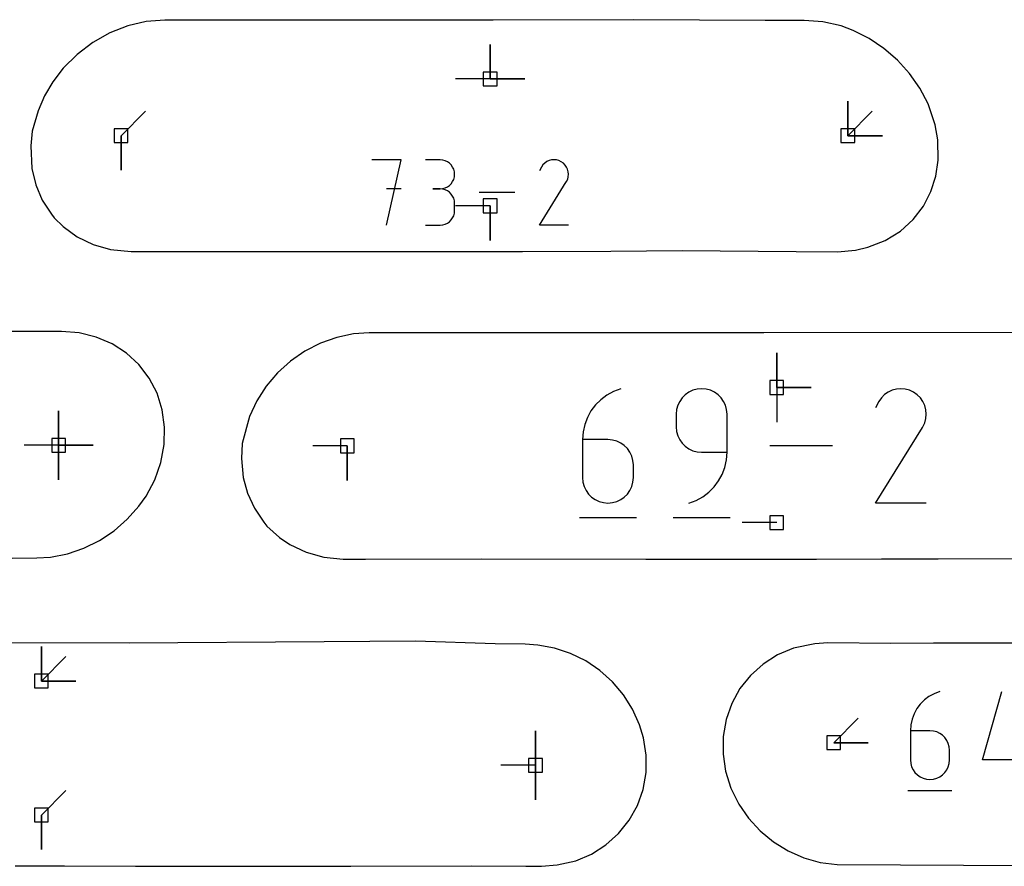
# Model space of a CAD drawing. Extents: x 0 to 600, y 0 to 900.
# Tile 22 of 56: x 206 to 247, y 130 to 165. Entities that reach past the tile are written whole.
import ezdxf

# ---------------------------------------------------------------- set-up
doc = ezdxf.new("R2010")
doc.units = 0

msp = doc.modelspace()

# ---------------------------------------------------------------- linework, layer by layer
at = {"layer": 'annotation', "color": 1}
for p, q in [((225.769787, 162.367118), (225.769787, 163.795868)), ((225.769787, 162.367118), (225.769787, 163.795868)), ((225.769787, 163.795868), (225.769787, 162.367118)), ((225.769787, 162.367118), (225.769787, 163.795868)), ((225.769787, 163.795868), (225.769787, 162.367118)), ((225.769787, 162.367118), (224.341038, 162.367118)), ((225.769787, 162.367118), (227.198537, 162.367118)), ((225.769787, 162.367118), (227.198537, 162.367118)), ((227.198537, 162.367118), (225.769787, 162.367118)), ((240.551195, 160.019443), (240.551195, 161.448193)), ((240.551195, 160.019443), (240.551195, 161.448193)), ((240.551195, 161.448193), (240.551195, 160.019443)), ((240.551195, 160.019443), (240.551195, 161.448193)), ((240.551195, 161.448193), (240.551195, 160.019443)), ((210.515498, 160.019443), (211.525777, 161.029722)), ((240.551195, 160.019443), (241.561474, 161.029722)), ((210.515498, 160.019443), (210.515498, 158.590693)), ((210.515498, 160.019443), (210.515498, 158.590693)), ((210.515498, 158.590693), (210.515498, 160.019443)), ((240.551195, 160.019443), (241.979945, 160.019443)), ((240.551195, 160.019443), (241.979945, 160.019443)), ((241.979945, 160.019443), (240.551195, 160.019443)), ((222.086629, 159.024411), (220.884422, 159.024411)), ((221.48561, 156.320928), (222.086629, 159.024411)), ((223.700861, 159.021275), (223.10052, 159.021275)), ((223.808833, 159.011583), (223.700861, 159.021275)), ((223.910432, 158.983654), (223.808833, 159.011583)), ((224.003966, 158.939205), (223.910432, 158.983654)), ((224.087747, 158.879953), (224.003966, 158.939205)), ((224.160085, 158.807617), (224.087747, 158.879953)), ((224.219288, 158.723914), (224.160085, 158.807617)), ((224.263669, 158.630562), (224.219288, 158.723914)), ((227.887767, 158.723795), (227.808931, 158.572565)), ((227.95033, 158.81251), (227.887767, 158.723795)), ((228.025391, 158.886566), (227.95033, 158.81251)), ((228.110668, 158.945371), (228.025391, 158.886566)), ((228.203878, 158.988331), (228.110668, 158.945371)), ((228.302738, 159.014853), (228.203878, 158.988331)), ((228.404965, 159.024345), (228.302738, 159.014853)), ((228.508275, 159.016213), (228.404965, 159.024345)), ((228.610388, 158.989864), (228.508275, 159.016213)), ((228.709019, 158.944705), (228.610388, 158.989864)), ((228.797233, 158.882064), (228.709019, 158.944705)), ((228.709019, 158.944705), (228.709019, 158.944705)), ((228.87099, 158.806896), (228.797233, 158.882064)), ((228.929634, 158.721503), (228.87099, 158.806896)), ((228.972508, 158.62819), (228.929634, 158.721503)), ((224.291537, 158.529279), (224.263669, 158.630562)), ((224.263669, 158.212103), (224.291537, 158.31378)), ((224.301201, 158.421782), (224.291537, 158.529279)), ((224.291537, 158.31378), (224.301201, 158.421782)), ((224.301201, 158.421782), (224.301201, 158.421782)), ((228.998957, 158.529261), (228.972508, 158.62819)), ((228.973196, 158.221811), (228.999957, 158.323767)), ((229.008326, 158.427018), (228.998957, 158.529261)), ((228.999957, 158.323767), (229.008326, 158.427018)), ((223.910432, 157.858232), (224.003966, 157.902726)), ((224.003966, 157.902726), (224.087747, 157.962063)), ((224.087747, 157.962063), (224.160085, 158.034541)), ((224.160085, 158.034541), (224.219288, 158.118456)), ((224.219288, 158.118456), (224.263669, 158.212103)), ((227.807236, 156.320906), (228.916705, 158.107009)), ((228.916705, 158.107009), (228.918031, 158.10865)), ((228.916705, 158.107009), (228.916705, 158.107009)), ((228.918031, 158.10865), (228.919303, 158.110305)), ((228.919303, 158.110305), (228.920529, 158.111988)), ((228.920529, 158.111988), (228.921717, 158.113713)), ((228.921717, 158.113713), (228.922876, 158.115494)), ((228.922876, 158.115494), (228.924014, 158.117344)), ((228.924014, 158.117344), (228.925139, 158.119279)), ((228.925139, 158.119279), (228.926261, 158.121311)), ((228.926261, 158.121311), (228.927386, 158.123454)), ((228.927386, 158.123454), (228.973196, 158.221811)), ((228.927386, 158.123454), (228.927386, 158.123454)), ((222.086629, 157.820508), (221.48561, 157.820508)), ((223.700861, 157.820593), (223.400266, 157.820593)), ((223.400266, 157.820593), (223.700861, 157.820593)), ((223.700861, 157.820593), (223.808833, 157.830287)), ((223.808833, 157.810902), (223.700861, 157.820593)), ((223.700861, 157.820593), (223.700861, 157.820593)), ((223.808833, 157.830287), (223.910432, 157.858232)), ((223.910432, 157.782972), (223.808833, 157.810902)), ((224.003966, 157.738523), (223.910432, 157.782972)), ((224.087747, 157.679272), (224.003966, 157.738523)), ((224.160085, 157.606936), (224.087747, 157.679272)), ((224.219288, 157.523233), (224.160085, 157.606936)), ((224.263669, 157.429881), (224.219288, 157.523233)), ((226.79348, 157.67267), (225.315262, 157.67267)), ((224.291537, 157.328597), (224.263669, 157.429881)), ((224.301201, 157.2211), (224.291537, 157.328597)), ((224.301201, 156.920506), (224.301201, 157.2211)), ((224.301201, 157.2211), (224.301201, 157.2211)), ((225.769787, 157.116541), (224.341038, 157.116541)), ((225.769787, 157.116541), (225.769787, 155.687791)), ((225.769787, 157.116541), (225.769787, 155.687791)), ((225.769787, 155.687791), (225.769787, 157.116541)), ((224.219288, 156.618298), (224.263669, 156.711657)), ((224.263669, 156.711657), (224.291537, 156.812964)), ((224.291537, 156.812964), (224.301201, 156.920506)), ((223.10052, 156.321013), (223.700861, 156.321013)), ((223.700861, 156.321013), (223.808833, 156.330699)), ((223.700861, 156.321013), (223.700861, 156.321013)), ((223.808833, 156.330699), (223.910432, 156.358614)), ((223.910432, 156.358614), (224.003966, 156.403045)), ((224.003966, 156.403045), (224.087747, 156.462278)), ((224.087747, 156.462278), (224.160085, 156.5346)), ((224.160085, 156.5346), (224.219288, 156.618298)), ((229.007917, 156.320906), (227.807236, 156.320906)), ((237.611649, 149.604811), (237.611649, 151.033561)), ((237.611649, 149.604811), (237.611649, 151.033561)), ((237.611649, 151.033561), (237.611649, 149.604811)), ((237.611649, 149.604811), (237.611649, 151.033561)), ((237.611649, 151.033561), (237.611649, 149.604811)), ((230.863599, 149.44011), (230.587593, 149.28816)), ((231.164379, 149.552884), (230.863599, 149.44011)), ((231.164379, 149.552884), (231.164379, 149.552884)), ((233.980369, 149.409242), (233.833795, 149.305467)), ((234.143891, 149.487057), (233.980369, 149.409242)), ((234.321369, 149.535931), (234.143891, 149.487057)), ((234.509812, 149.552884), (234.321369, 149.535931)), ((234.698646, 149.535931), (234.509812, 149.552884)), ((234.509812, 149.552884), (234.509812, 149.552884)), ((234.876332, 149.487057), (234.698646, 149.535931)), ((235.039915, 149.409242), (234.876332, 149.487057)), ((235.186439, 149.305467), (235.039915, 149.409242)), ((237.611649, 149.604811), (239.040399, 149.604811)), ((237.611649, 149.604811), (239.040399, 149.604811)), ((239.040399, 149.604811), (237.611649, 149.604811)), ((237.611649, 149.604811), (237.611649, 148.176061)), ((242.222431, 149.414651), (242.07329, 149.311807)), ((242.385446, 149.489784), (242.222431, 149.414651)), ((242.558342, 149.536169), (242.385446, 149.489784)), ((242.737126, 149.552769), (242.558342, 149.536169)), ((242.917807, 149.538547), (242.737126, 149.552769)), ((243.096391, 149.492465), (242.917807, 149.538547)), ((243.268887, 149.413487), (243.096391, 149.492465)), ((243.423166, 149.303934), (243.268887, 149.413487)), ((243.268887, 149.413487), (243.268887, 149.413487)), ((230.339196, 149.100841), (230.12124, 148.88196)), ((230.587593, 149.28816), (230.339196, 149.100841)), ((233.603462, 149.031952), (233.525686, 148.868171)), ((233.707163, 149.17871), (233.603462, 149.031952)), ((233.833795, 149.305467), (233.707163, 149.17871)), ((235.31295, 149.17871), (235.186439, 149.305467)), ((235.416492, 149.031952), (235.31295, 149.17871)), ((235.494109, 148.868171), (235.416492, 149.031952)), ((241.832599, 149.027136), (241.694722, 148.76265)), ((241.942015, 149.18229), (241.832599, 149.027136)), ((242.07329, 149.311807), (241.942015, 149.18229)), ((243.55216, 149.172471), (243.423166, 149.303934)), ((243.654722, 149.023128), (243.55216, 149.172471)), ((243.729705, 148.859932), (243.654722, 149.023128)), ((207.934574, 147.21272), (207.934574, 148.641469)), ((207.934574, 147.21272), (207.934574, 148.641469)), ((207.934574, 148.641469), (207.934574, 147.21272)), ((207.934574, 147.21272), (207.934574, 148.641469)), ((207.934574, 148.641469), (207.934574, 147.21272)), ((207.934574, 147.21272), (207.934574, 148.641469)), ((207.934574, 148.641469), (207.934574, 147.21272)), ((229.936559, 148.635324), (229.787986, 148.364741)), ((230.12124, 148.88196), (229.936559, 148.635324)), ((233.476827, 148.690349), (233.459875, 148.501465)), ((233.525686, 148.868171), (233.476827, 148.690349)), ((235.542847, 148.690349), (235.494109, 148.868171)), ((235.559749, 148.501465), (235.542847, 148.690349)), ((243.775962, 148.686915), (243.729705, 148.859932)), ((243.792346, 148.508103), (243.775962, 148.686915)), ((229.787986, 148.364741), (229.678355, 148.074018)), ((233.459875, 148.501465), (233.459875, 147.975755)), ((235.559749, 146.924632), (235.559749, 148.501465)), ((235.559749, 148.501465), (235.559749, 148.501465)), ((243.65079, 147.977199), (243.730907, 148.149216)), ((243.730907, 148.149216), (243.77771, 148.327527)), ((243.77771, 148.327527), (243.792346, 148.508103)), ((229.610498, 147.76696), (229.58725, 147.447376)), ((229.678355, 148.074018), (229.610498, 147.76696)), ((233.459875, 147.975755), (233.459875, 147.975755)), ((233.459875, 147.975755), (233.476827, 147.78688)), ((233.476827, 147.78688), (233.525686, 147.609085)), ((241.691757, 144.824719), (243.63211, 147.948438)), ((243.63211, 147.948438), (243.63443, 147.951308)), ((243.63211, 147.948438), (243.63211, 147.948438)), ((243.63443, 147.951308), (243.636654, 147.954203)), ((243.636654, 147.954203), (243.638798, 147.957146)), ((243.638798, 147.957146), (243.640876, 147.960163)), ((243.640876, 147.960163), (243.642903, 147.963277)), ((243.642903, 147.963277), (243.644893, 147.966514)), ((243.644893, 147.966514), (243.646861, 147.969896)), ((243.646861, 147.969896), (243.648822, 147.97345)), ((243.648822, 147.97345), (243.65079, 147.977199)), ((243.65079, 147.977199), (243.65079, 147.977199)), ((229.58725, 147.447376), (229.58725, 145.87588)), ((230.637187, 147.447376), (229.58725, 147.447376)), ((230.82602, 147.430525), (230.637187, 147.447376)), ((231.003706, 147.381923), (230.82602, 147.430525)), ((231.167289, 147.304503), (231.003706, 147.381923)), ((233.525686, 147.609085), (233.603462, 147.445345)), ((233.603462, 147.445345), (233.707163, 147.298633)), ((207.934574, 147.21272), (206.505824, 147.21272)), ((207.934574, 147.21272), (209.363324, 147.212719)), ((207.934574, 147.21272), (209.363324, 147.212719)), ((209.363324, 147.212719), (207.934574, 147.21272)), ((207.934574, 147.21272), (207.934574, 145.78397)), ((207.934574, 147.21272), (209.363324, 147.212719)), ((209.363324, 147.212719), (207.934574, 147.21272)), ((207.934574, 147.21272), (207.934574, 145.78397)), ((207.934574, 145.78397), (207.934574, 147.21272)), ((219.864427, 147.188821), (218.435677, 147.188821)), ((219.864427, 147.188821), (219.864427, 145.760071)), ((219.864427, 147.188821), (219.864427, 145.760071)), ((219.864427, 145.760071), (219.864427, 147.188821)), ((231.313814, 147.201195), (231.167289, 147.304503)), ((231.440325, 147.074931), (231.313814, 147.201195)), ((231.543866, 146.92864), (231.440325, 147.074931)), ((231.621484, 146.765254), (231.543866, 146.92864)), ((233.707163, 147.298633), (233.833795, 147.171926)), ((233.833795, 147.171926), (233.980369, 147.068197)), ((233.980369, 147.068197), (234.143891, 146.990422)), ((234.143891, 146.990422), (234.321369, 146.941575)), ((234.321369, 146.941575), (234.509812, 146.924632)), ((234.509812, 146.924632), (235.559749, 146.924632)), ((235.536503, 146.605846), (235.559749, 146.924632)), ((239.918798, 147.188821), (237.333538, 147.188821)), ((231.670221, 146.587705), (231.621484, 146.765254)), ((231.687124, 146.398922), (231.670221, 146.587705)), ((235.468664, 146.299436), (235.536503, 146.605846)), ((231.687124, 145.87588), (231.687124, 146.398922)), ((231.687124, 146.398922), (231.687124, 146.398922)), ((235.359079, 146.009254), (235.468664, 146.299436)), ((229.58725, 145.87588), (229.58725, 145.87588)), ((229.58725, 145.87588), (229.604201, 145.687006)), ((229.604201, 145.687006), (229.653061, 145.509211)), ((231.621484, 145.509211), (231.670221, 145.687006)), ((231.670221, 145.687006), (231.687124, 145.87588)), ((235.026064, 145.492991), (235.210597, 145.739155)), ((235.210597, 145.739155), (235.359079, 146.009254)), ((229.653061, 145.509211), (229.730837, 145.34547)), ((229.730837, 145.34547), (229.834537, 145.198759)), ((231.440325, 145.198759), (231.543866, 145.34547)), ((231.543866, 145.34547), (231.621484, 145.509211)), ((234.560243, 145.087883), (234.808331, 145.274616)), ((234.808331, 145.274616), (235.026064, 145.492991)), ((229.834537, 145.198759), (229.96117, 145.072051)), ((229.96117, 145.072051), (230.107743, 144.968322)), ((230.107743, 144.968322), (230.271265, 144.890547)), ((230.271265, 144.890547), (230.448743, 144.841701)), ((230.82602, 144.841701), (231.003706, 144.890547)), ((231.003706, 144.890547), (231.167289, 144.968322)), ((231.167289, 144.968322), (231.313814, 145.072051)), ((231.313814, 145.072051), (231.440325, 145.198759)), ((233.984399, 144.824757), (234.28465, 144.936646)), ((234.28465, 144.936646), (234.560243, 145.087883)), ((230.448743, 144.841701), (230.637187, 144.824757)), ((230.637187, 144.824757), (230.82602, 144.841701)), ((230.637187, 144.824757), (230.637187, 144.824757)), ((233.984399, 144.824757), (233.984399, 144.824757)), ((243.791632, 144.824719), (241.691757, 144.824719)), ((229.455748, 144.233741), (231.819812, 144.233741)), ((233.32867, 144.233741), (235.692734, 144.233741)), ((237.611649, 144.015433), (236.182899, 144.015433)), ((207.220389, 137.462378), (207.220389, 138.891128)), ((207.220389, 137.462378), (207.220389, 138.891128)), ((207.220389, 138.891128), (207.220389, 137.462378)), ((207.220389, 137.462378), (207.220389, 138.891128)), ((207.220389, 138.891128), (207.220389, 137.462378)), ((207.220389, 137.462378), (208.230668, 138.472656)), ((207.220389, 137.462378), (208.649139, 137.462377)), ((207.220389, 137.462378), (208.649139, 137.462377)), ((208.649139, 137.462377), (207.220389, 137.462378)), ((243.905488, 136.822864), (243.71457, 136.678891)), ((244.117625, 136.939652), (243.905488, 136.822864)), ((244.348804, 137.026331), (244.117625, 136.939652)), ((244.348804, 137.026331), (244.348804, 137.026331)), ((246.113344, 134.200195), (246.919184, 137.026331)), ((243.54705, 136.51066), (243.405105, 136.321096)), ((243.71457, 136.678891), (243.54705, 136.51066)), ((239.966435, 134.912684), (240.976713, 135.922963)), ((243.290912, 136.113127), (243.20665, 135.889677)), ((243.405105, 136.321096), (243.290912, 136.113127)), ((243.154495, 135.653674), (243.136627, 135.408043)), ((243.20665, 135.889677), (243.154495, 135.653674)), ((227.642533, 133.979105), (227.642533, 135.407855)), ((227.642533, 133.979105), (227.642533, 135.407855)), ((227.642533, 135.407855), (227.642533, 133.979105)), ((227.642533, 133.979105), (227.642533, 135.407855)), ((227.642533, 135.407855), (227.642533, 133.979105)), ((243.136627, 135.408043), (243.136627, 134.200195)), ((243.943606, 135.408043), (243.136627, 135.408043)), ((244.088743, 135.39509), (243.943606, 135.408043)), ((244.225312, 135.357735), (244.088743, 135.39509)), ((244.351041, 135.298231), (244.225312, 135.357735)), ((244.463659, 135.218828), (244.351041, 135.298231)), ((244.560895, 135.121782), (244.463659, 135.218828)), ((244.640477, 135.009343), (244.560895, 135.121782)), ((239.966435, 134.912684), (241.395185, 134.912684)), ((239.966435, 134.912684), (241.395185, 134.912684)), ((241.395185, 134.912684), (239.966435, 134.912684)), ((244.700134, 134.883765), (244.640477, 135.009343)), ((244.737593, 134.747301), (244.700134, 134.883765)), ((244.750585, 134.602203), (244.737593, 134.747301)), ((244.750585, 134.200195), (244.750585, 134.602203)), ((244.750585, 134.602203), (244.750585, 134.602203)), ((227.642533, 133.979105), (226.213783, 133.979105)), ((227.642533, 133.979105), (227.642533, 132.550355)), ((227.642533, 133.979105), (227.642533, 132.550355)), ((227.642533, 132.550355), (227.642533, 133.979105)), ((243.136627, 134.200195), (243.136627, 134.200195)), ((243.136627, 134.200195), (243.149655, 134.055027)), ((243.149655, 134.055027), (243.187209, 133.918374)), ((243.187209, 133.918374), (243.246987, 133.792523)), ((244.640477, 133.792523), (244.700134, 133.918374)), ((244.700134, 133.918374), (244.737593, 134.055027)), ((244.737593, 134.055027), (244.750585, 134.200195)), ((248.131134, 134.200195), (246.113344, 134.200195)), ((243.246987, 133.792523), (243.326691, 133.679761)), ((243.326691, 133.679761), (243.424021, 133.582374)), ((243.424021, 133.582374), (243.536677, 133.502648)), ((243.536677, 133.502648), (243.662359, 133.44287)), ((244.225312, 133.44287), (244.351041, 133.502648)), ((244.351041, 133.502648), (244.463659, 133.582374)), ((244.463659, 133.582374), (244.560895, 133.679761)), ((244.560895, 133.679761), (244.640477, 133.792523)), ((243.662359, 133.44287), (243.798769, 133.405327)), ((243.798769, 133.405327), (243.943606, 133.392304)), ((243.943606, 133.392304), (244.088743, 133.405327)), ((243.943606, 133.392304), (243.943606, 133.392304)), ((244.088743, 133.405327), (244.225312, 133.44287)), ((207.220389, 131.920365), (208.230668, 132.930644)), ((243.035555, 132.938051), (244.852568, 132.938051)), ((207.220389, 131.920365), (207.220389, 130.491615)), ((207.220389, 131.920365), (207.220389, 130.491615)), ((207.220389, 130.491615), (207.220389, 131.920365))]:
    msp.add_line(p, q, dxfattribs=at)
at = {"layer": 'boundary', "color": 5}
for p, q in [((231.710095, 164.818366), (225.896523, 164.797252)), ((237.141277, 164.788619), (231.710095, 164.818366)), ((210.796512, 164.562138), (210.053566, 164.272338)), ((211.556188, 164.738268), (210.796512, 164.562138)), ((212.318448, 164.797744), (211.556188, 164.738268)), ((218.492771, 164.793386), (212.318448, 164.797744)), ((219.757331, 164.794565), (218.492771, 164.793386)), ((220.26824, 164.792134), (219.757331, 164.794565)), ((225.896523, 164.797252), (220.26824, 164.792134)), ((238.753762, 164.785768), (237.141277, 164.788619)), ((239.51348, 164.729761), (238.753762, 164.785768)), ((240.269822, 164.557637), (239.51348, 164.729761)), ((240.769815, 164.366617), (240.269822, 164.557637)), ((210.053566, 164.272338), (209.348545, 163.876376)), ((241.428406, 164.040763), (240.769815, 164.366617)), ((242.044523, 163.631674), (241.428406, 164.040763)), ((209.348545, 163.876376), (208.699023, 163.384069)), ((242.606737, 163.147417), (242.044523, 163.631674)), ((208.699023, 163.384069), (208.12126, 162.807635)), ((208.12126, 162.807635), (207.694609, 162.247671)), ((243.104337, 162.597053), (242.606737, 163.147417)), ((243.527367, 161.990624), (243.104337, 162.597053)), ((207.694609, 162.247671), (207.353366, 161.667208)), ((243.8667, 161.339185), (243.527367, 161.990624)), ((207.353366, 161.667208), (207.083835, 161.052434)), ((244.15684, 160.475062), (243.8667, 161.339185)), ((207.083835, 161.052434), (206.846383, 160.205521)), ((244.268939, 159.854023), (244.15684, 160.475062)), ((206.846383, 160.205521), (206.780507, 159.599032)), ((206.780507, 159.599032), (206.82161, 158.663108)), ((244.281927, 159.008754), (244.268939, 159.854023)), ((244.1841, 158.346505), (244.281927, 159.008754)), ((206.82161, 158.663108), (206.986652, 157.987681)), ((243.982004, 157.704995), (244.1841, 158.346505)), ((206.986652, 157.987681), (207.26103, 157.351545)), ((243.672229, 157.099917), (243.982004, 157.704995)), ((207.26103, 157.351545), (207.642062, 156.770982)), ((243.253605, 156.54848), (243.672229, 157.099917)), ((207.642062, 156.770982), (207.746337, 156.628914)), ((207.746337, 156.628914), (208.124337, 156.262088)), ((208.124337, 156.262088), (208.699439, 155.840312)), ((242.727838, 156.069268), (243.253605, 156.54848)), ((242.100506, 155.681563), (242.727838, 156.069268)), ((208.699439, 155.840312), (209.355802, 155.519839)), ((209.355802, 155.519839), (210.078925, 155.312871)), ((241.381625, 155.4045), (242.100506, 155.681563)), ((210.078925, 155.312871), (210.934696, 155.223073)), ((210.934696, 155.223073), (218.644246, 155.226286)), ((218.644246, 155.226286), (222.089897, 155.233003)), ((222.089897, 155.233003), (223.025466, 155.228107)), ((223.025466, 155.228107), (225.600994, 155.225407)), ((225.600994, 155.225407), (227.111285, 155.223989)), ((227.111285, 155.223989), (230.757549, 155.246768)), ((230.757549, 155.246768), (233.709219, 155.274594)), ((233.709219, 155.274594), (238.414504, 155.233584)), ((238.414504, 155.233584), (240.130203, 155.22052)), ((240.130203, 155.22052), (240.872456, 155.279315)), ((240.872456, 155.279315), (241.381625, 155.4045)), ((208.055434, 151.915527), (203.381486, 151.915858)), ((208.78797, 151.85968), (208.055434, 151.915527)), ((209.491328, 151.690239), (208.78797, 151.85968)), ((220.121063, 151.820584), (219.426797, 151.677948)), ((220.771634, 151.867288), (220.121063, 151.820584)), ((221.310356, 151.870501), (220.771634, 151.867288)), ((223.561544, 151.868006), (221.310356, 151.870501)), ((237.080447, 151.871487), (223.561544, 151.868006)), ((247.768118, 151.874257), (237.080447, 151.871487)), ((210.147696, 151.411023), (209.491328, 151.690239)), ((210.740755, 151.028697), (210.147696, 151.411023)), ((218.752072, 151.439285), (218.110967, 151.110581)), ((219.426797, 151.677948), (218.752072, 151.439285)), ((211.255773, 150.552533), (210.740755, 151.028697)), ((218.110967, 151.110581), (217.51633, 150.699008)), ((217.51633, 150.699008), (216.979699, 150.212789)), ((211.679806, 149.994076), (211.255773, 150.552533)), ((216.979699, 150.212789), (216.511812, 149.661288)), ((212.002231, 149.36695), (211.679806, 149.994076)), ((212.214783, 148.686598), (212.002231, 149.36695)), ((216.511812, 149.661288), (216.122508, 149.05498)), ((216.122508, 149.05498), (215.820595, 148.405447)), ((212.311969, 147.969826), (212.214783, 148.686598)), ((215.820595, 148.405447), (215.526076, 147.293914)), ((212.297137, 147.241713), (212.311969, 147.969826)), ((212.158403, 146.50794), (212.297137, 147.241713)), ((215.526076, 147.293914), (215.492142, 146.665099)), ((211.905999, 145.791613), (212.158403, 146.50794)), ((215.492142, 146.665099), (215.563681, 145.886317)), ((211.546126, 145.110784), (211.905999, 145.791613)), ((215.563681, 145.886317), (215.743013, 145.229634)), ((211.246486, 144.697257), (211.546126, 145.110784)), ((215.743013, 145.229634), (216.028453, 144.607169)), ((210.768816, 144.152566), (211.246486, 144.697257)), ((216.028453, 144.607169), (216.418839, 144.035139)), ((210.223916, 143.67441), (210.768816, 144.152566)), ((209.622607, 143.271933), (210.223916, 143.67441)), ((216.418839, 144.035139), (216.543669, 143.871966)), ((216.543669, 143.871966), (217.05762, 143.3946)), ((208.976561, 142.953172), (209.622607, 143.271933)), ((217.05762, 143.3946), (217.495632, 143.109101)), ((208.297297, 142.724866), (208.976561, 142.953172)), ((217.495632, 143.109101), (218.164302, 142.787735)), ((206.013421, 142.545438), (207.027563, 142.551981)), ((207.027563, 142.551981), (207.597107, 142.592823)), ((207.597107, 142.592823), (208.297297, 142.724866)), ((218.164302, 142.787735), (218.902077, 142.580532)), ((218.902077, 142.580532), (219.693211, 142.499512)), ((219.693211, 142.499512), (220.612502, 142.496819)), ((220.612502, 142.496819), (225.41733, 142.521491)), ((225.41733, 142.521491), (232.209142, 142.503062)), ((232.209142, 142.503062), (237.554097, 142.503533)), ((237.554097, 142.503533), (239.258226, 142.503876)), ((239.258226, 142.503876), (241.949936, 142.518266)), ((241.949936, 142.518266), (244.281346, 142.518233)), ((244.281346, 142.518233), (248.459362, 142.525412)), ((210.853532, 139.023903), (205.790194, 139.042545)), ((218.903975, 139.081255), (210.853532, 139.023903)), ((222.690402, 139.107629), (218.903975, 139.081255)), ((225.976167, 139.003662), (222.690402, 139.107629)), ((227.212331, 138.988228), (225.976167, 139.003662)), ((227.742176, 138.949856), (227.212331, 138.988228)), ((228.427085, 138.824208), (227.742176, 138.949856)), ((229.090117, 138.603085), (228.427085, 138.824208)), ((238.303885, 138.816647), (237.649887, 138.540208)), ((239.185949, 139.00126), (238.303885, 138.816647)), ((239.723809, 139.041082), (239.185949, 139.00126)), ((242.327674, 139.02128), (239.723809, 139.041082)), ((244.096047, 139.027669), (242.327674, 139.02128)), ((245.860588, 139.02466), (244.096047, 139.027669)), ((250.630432, 139.039629), (245.860588, 139.02466)), ((229.718676, 138.291716), (229.090117, 138.603085)), ((237.649887, 138.540208), (237.054049, 138.163514)), ((230.300279, 137.896786), (229.718676, 138.291716)), ((237.054049, 138.163514), (236.531116, 137.695777)), ((230.82332, 137.426176), (230.300279, 137.896786)), ((236.531116, 137.695777), (236.094094, 137.148364)), ((231.276947, 136.889011), (230.82332, 137.426176)), ((236.094094, 137.148364), (235.753918, 136.534694)), ((231.651341, 136.295649), (231.276947, 136.889011)), ((235.753918, 136.534694), (235.519152, 135.869873)), ((231.937675, 135.657645), (231.651341, 136.295649)), ((232.107505, 135.118593), (231.937675, 135.657645)), ((235.519152, 135.869873), (235.395693, 135.170101)), ((232.218329, 134.399289), (232.107505, 135.118593)), ((235.395693, 135.170101), (235.393329, 134.444543)), ((232.210579, 133.681727), (232.218329, 134.399289)), ((235.393329, 134.444543), (235.499261, 133.730621)), ((232.088164, 132.98166), (232.210579, 133.681727)), ((235.499261, 133.730621), (235.717035, 133.033637)), ((231.854335, 132.316399), (232.088164, 132.98166)), ((235.717035, 133.033637), (236.04133, 132.371819)), ((231.515008, 131.702212), (231.854335, 132.316399)), ((236.04133, 132.371819), (236.448778, 131.784754)), ((231.078767, 131.154197), (231.515008, 131.702212)), ((236.448778, 131.784754), (236.932134, 131.261765)), ((230.556456, 130.685803), (231.078767, 131.154197)), ((236.932134, 131.261765), (237.482263, 130.809675)), ((229.961071, 130.308449), (230.556456, 130.685803)), ((237.482263, 130.809675), (238.087659, 130.437413)), ((229.307387, 130.031283), (229.961071, 130.308449)), ((238.087659, 130.437413), (238.735981, 130.152538)), ((206.145485, 129.818401), (207.317127, 129.818725)), ((207.317127, 129.818725), (208.184206, 129.818021)), ((208.184206, 129.818021), (211.109277, 129.802886)), ((218.468037, 129.80876), (219.205675, 129.811162)), ((219.205675, 129.811162), (220.015732, 129.81133)), ((220.015732, 129.81133), (224.991926, 129.819105)), ((224.991926, 129.819105), (227.248754, 129.800466)), ((227.887872, 129.801695), (228.536588, 129.855335)), ((228.536588, 129.855335), (229.307387, 130.031283)), ((238.735981, 130.152538), (239.414222, 129.961316)), ((239.414222, 129.961316), (240.111195, 129.868341)), ((240.111195, 129.868341), (255.284496, 129.802687)), ((211.109277, 129.802886), (211.969874, 129.801822)), ((211.969874, 129.801822), (213.976611, 129.799748)), ((213.976611, 129.799748), (216.025178, 129.808964)), ((216.025178, 129.808964), (216.561362, 129.802711)), ((216.561362, 129.802711), (217.381982, 129.798864)), ((217.381982, 129.798864), (217.946066, 129.799818)), ((217.946066, 129.799818), (218.468037, 129.80876)), ((227.248754, 129.800466), (227.887872, 129.801695))]:
    msp.add_line(p, q, dxfattribs=at)
at = {"layer": 'hole', "color": 5}
for p, q in [((226.055537, 162.652868), (225.484037, 162.652868)), ((225.484037, 162.652868), (225.484037, 162.081368)), ((226.055537, 162.081368), (226.055537, 162.652868)), ((225.484037, 162.081368), (226.055537, 162.081368)), ((210.801248, 160.305193), (210.229748, 160.305193)), ((210.229748, 160.305193), (210.229748, 159.733693)), ((210.801248, 159.733693), (210.801248, 160.305193)), ((240.836945, 160.305193), (240.265445, 160.305193)), ((240.265445, 160.305193), (240.265445, 159.733693)), ((240.836945, 159.733693), (240.836945, 160.305193)), ((210.229748, 159.733693), (210.801248, 159.733693)), ((240.265445, 159.733693), (240.836945, 159.733693)), ((226.055537, 157.402291), (225.484037, 157.402291)), ((225.484037, 157.402291), (225.484037, 156.830791)), ((226.055537, 156.830791), (226.055537, 157.402291)), ((225.484037, 156.830791), (226.055537, 156.830791)), ((237.897399, 149.890561), (237.325899, 149.890561)), ((237.325899, 149.890561), (237.325899, 149.319061)), ((237.897399, 149.319061), (237.897399, 149.890561)), ((237.325899, 149.319061), (237.897399, 149.319061)), ((208.220324, 147.49847), (207.648824, 147.49847)), ((207.648824, 147.49847), (207.648824, 146.92697)), ((208.220324, 146.92697), (208.220324, 147.49847)), ((220.150177, 147.474571), (219.578677, 147.474571)), ((219.578677, 147.474571), (219.578677, 146.903071)), ((220.150177, 146.903071), (220.150177, 147.474571)), ((207.648824, 146.92697), (208.220324, 146.92697)), ((219.578677, 146.903071), (220.150177, 146.903071)), ((237.897399, 144.301183), (237.325899, 144.301183)), ((237.325899, 144.301183), (237.325899, 143.729683)), ((237.897399, 143.729683), (237.897399, 144.301183)), ((237.325899, 143.729683), (237.897399, 143.729683)), ((207.506139, 137.748128), (206.934639, 137.748128)), ((206.934639, 137.748128), (206.934639, 137.176628)), ((207.506139, 137.176628), (207.506139, 137.748128)), ((206.934639, 137.176628), (207.506139, 137.176628)), ((240.252185, 135.198434), (239.680685, 135.198434)), ((239.680685, 135.198434), (239.680685, 134.626934)), ((240.252185, 134.626934), (240.252185, 135.198434)), ((239.680685, 134.626934), (240.252185, 134.626934)), ((227.928283, 134.264855), (227.356783, 134.264855)), ((227.356783, 134.264855), (227.356783, 133.693355)), ((227.928283, 133.693355), (227.928283, 134.264855)), ((227.356783, 133.693355), (227.928283, 133.693355)), ((207.506139, 132.206115), (206.934639, 132.206115)), ((206.934639, 132.206115), (206.934639, 131.634615)), ((207.506139, 131.634615), (207.506139, 132.206115)), ((206.934639, 131.634615), (207.506139, 131.634615))]:
    msp.add_line(p, q, dxfattribs=at)

doc.saveas('drawing.dxf')
